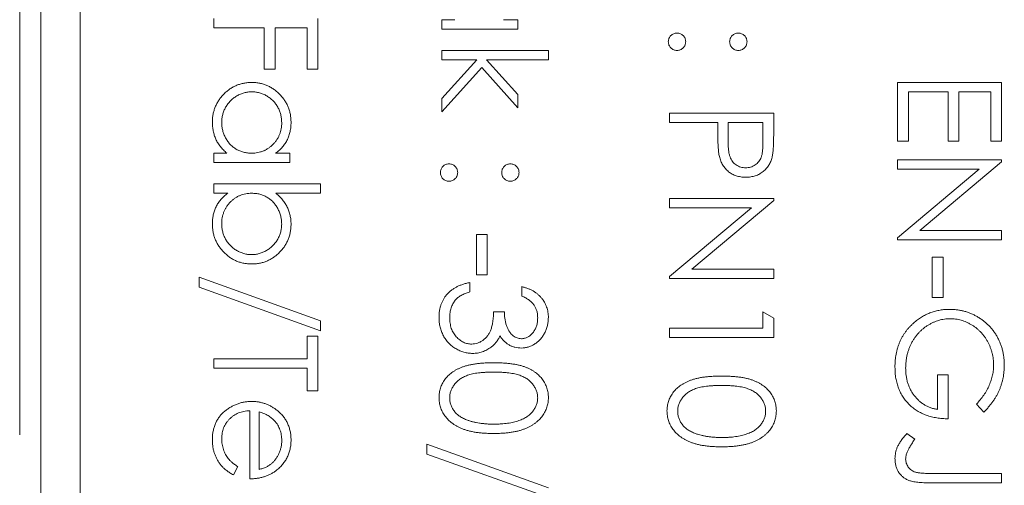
# Model space of a CAD drawing. Header units: millimetres. Extents: x 3 to 533, y -122 to 427.
# Tile 8 of 27: x 81.73 to 94.26, y 297.37 to 303.28. Entities that reach past the tile are written whole.
import ezdxf

# ---------------------------------------------------------------- set-up
doc = ezdxf.new("R2010")
doc.units = ezdxf.units.MM
doc.linetypes.add('PHANTOM', pattern=[12.7, 6.35, -1.27, 1.27, -1.27, 1.27, -1.27])

msp = doc.modelspace()

# ---------------------------------------------------------------- linework, layer by layer
at = {"color": 8, "linetype": 'PHANTOM', "lineweight": 0}
msp.add_line((81.732, 272.609), (81.732, 341.39), dxfattribs=at)
at = {"color": 7, "linetype": 'Continuous', "lineweight": 15}
for p, q in [((82, 275.39), (82, 341.39)), ((82.5, 333.39), (82.5, 277.39)), ((84.2, 303.183), (84.2, 303.302)), ((85.523, 303.302), (85.523, 302.657)), ((87.1, 303.285), (87.267, 303.285)), ((87.1, 303.166), (87.1, 303.285)), ((87.888, 303.285), (88.067, 303.285)), ((88.067, 303.285), (88.067, 303.166)), ((84.844, 303.183), (84.2, 303.183)), ((84.844, 302.657), (84.844, 303.183)), ((84.98, 303.183), (84.98, 302.657)), ((85.387, 303.183), (84.98, 303.183)), ((85.387, 302.657), (85.387, 303.183)), ((88.067, 303.166), (87.1, 303.166)), ((87.1, 302.895), (88.457, 302.895)), ((87.1, 302.776), (87.1, 302.895)), ((88.457, 302.895), (88.457, 302.776)), ((87.545, 302.776), (87.1, 302.776)), ((87.1, 302.285), (87.545, 302.776)), ((87.672, 302.776), (88.067, 302.336)), ((88.457, 302.776), (87.672, 302.776)), ((84.98, 302.657), (84.844, 302.657)), ((85.523, 302.657), (85.387, 302.657)), ((87.609, 302.676), (87.1, 302.115)), ((88.067, 302.166), (87.609, 302.676)), ((92.9, 302.488), (94.223, 302.488)), ((92.9, 301.741), (92.9, 302.488)), ((94.223, 302.488), (94.223, 301.741)), ((93.036, 302.369), (93.036, 301.741)), ((93.544, 302.369), (93.036, 302.369)), ((93.544, 301.741), (93.544, 302.369)), ((93.68, 302.369), (93.68, 301.741)), ((94.087, 302.369), (93.68, 302.369)), ((94.087, 301.741), (94.087, 302.369)), ((87.1, 302.115), (87.1, 302.285)), ((88.067, 302.336), (88.067, 302.166)), ((90, 302.098), (91.323, 302.098)), ((90, 301.979), (90, 302.098)), ((90.611, 301.979), (90, 301.979)), ((90.611, 301.884), (90.611, 301.979)), ((90.746, 301.979), (90.743, 301.747)), ((91.187, 301.979), (90.746, 301.979)), ((91.187, 301.737), (91.187, 301.979)), ((91.323, 302.098), (91.323, 301.838)), ((93.036, 301.741), (92.9, 301.741)), ((93.68, 301.741), (93.544, 301.741)), ((94.223, 301.741), (94.087, 301.741)), ((84.2, 301.589), (84.367, 301.589)), ((84.2, 301.47), (84.2, 301.589)), ((84.988, 301.589), (85.167, 301.589)), ((85.167, 301.589), (85.167, 301.47)), ((92.9, 301.504), (94.223, 301.504)), ((92.9, 301.385), (92.9, 301.504)), ((94.223, 301.479), (93.182, 300.605)), ((94.223, 301.504), (94.223, 301.479)), ((85.167, 301.47), (84.2, 301.47)), ((92.9, 300.513), (93.939, 301.385)), ((93.939, 301.385), (92.9, 301.385)), ((84.2, 301.199), (85.557, 301.199)), ((84.2, 301.08), (84.2, 301.199)), ((85.557, 301.199), (85.557, 301.08)), ((84.379, 301.08), (84.2, 301.08)), ((85.557, 301.08), (84.991, 301.08)), ((90, 301.012), (91.323, 301.012)), ((90, 300.893), (90, 301.012)), ((91.323, 300.987), (90.282, 300.113)), ((91.323, 301.012), (91.323, 300.987)), ((90, 300.022), (91.039, 300.893)), ((91.039, 300.893), (90, 300.893)), ((93.182, 300.605), (94.223, 300.605)), ((94.223, 300.605), (94.223, 300.486)), ((87.541, 300.554), (87.677, 300.554)), ((87.541, 300.045), (87.541, 300.554)), ((87.677, 300.554), (87.677, 300.045)), ((92.9, 300.486), (92.9, 300.513)), ((94.223, 300.486), (92.9, 300.486)), ((93.341, 300.266), (93.477, 300.266)), ((93.341, 299.757), (93.341, 300.266)), ((93.477, 300.266), (93.477, 299.757)), ((90.282, 300.113), (91.323, 300.113)), ((91.323, 300.113), (91.323, 299.995)), ((84.013, 299.886), (84.013, 300.012)), ((84.013, 300.012), (85.557, 299.458)), ((87.677, 300.045), (87.541, 300.045)), ((90, 299.995), (90, 300.022)), ((91.323, 299.995), (90, 299.995)), ((85.557, 299.333), (84.013, 299.886)), ((87.456, 299.944), (87.456, 299.825)), ((88.118, 299.774), (88.118, 299.893)), ((93.477, 299.757), (93.341, 299.757)), ((87.761, 299.571), (87.897, 299.571)), ((91.187, 299.571), (91.323, 299.493)), ((91.187, 299.367), (91.187, 299.571)), ((91.323, 299.493), (91.323, 299.248)), ((85.557, 299.458), (85.557, 299.333)), ((90, 299.367), (91.187, 299.367)), ((90, 299.248), (90, 299.367)), ((85.387, 299.265), (85.523, 299.265)), ((85.387, 298.977), (85.387, 299.265)), ((85.523, 299.265), (85.523, 298.57)), ((91.323, 299.248), (90, 299.248)), ((84.2, 298.858), (84.2, 298.977)), ((84.2, 298.977), (85.387, 298.977)), ((85.387, 298.858), (84.2, 298.858)), ((85.387, 298.57), (85.387, 298.858)), ((93.409, 298.773), (93.544, 298.773)), ((93.409, 298.332), (93.409, 298.773)), ((93.544, 298.773), (93.544, 298.214)), ((85.523, 298.57), (85.387, 298.57)), ((93.997, 298.299), (93.901, 298.4)), ((84.658, 297.45), (84.658, 298.315)), ((84.777, 298.303), (84.777, 297.569)), ((93.019, 298.027), (93.12, 297.957)), ((86.913, 297.766), (86.913, 297.891)), ((86.913, 297.891), (88.457, 297.338)), ((88.457, 297.213), (86.913, 297.766)), ((84.505, 297.607), (84.45, 297.501)), ((93.343, 297.518), (94.223, 297.518)), ((94.223, 297.518), (94.223, 297.4)), ((94.223, 297.4), (93.33, 297.4))]:
    msp.add_line(p, q, dxfattribs=at)
for points, knots in [([(89.983, 303.005), (89.983, 303.012), (89.984, 303.027), (89.991, 303.048), (90.001, 303.067), (90.015, 303.084), (90.032, 303.097), (90.051, 303.108), (90.072, 303.114), (90.086, 303.115), (90.093, 303.115)], [0, 0, 0, 0, 0.1277566, 0.2494144, 0.3727965, 0.5001113, 0.6286099, 0.7506434, 0.8737684, 1, 1, 1, 1]), ([(90.093, 303.115), (90.101, 303.115), (90.115, 303.114), (90.136, 303.108), (90.155, 303.097), (90.172, 303.083), (90.186, 303.067), (90.196, 303.048), (90.202, 303.027), (90.203, 303.012), (90.204, 303.005)], [0, 0, 0, 0, 0.129097, 0.252046, 0.373905, 0.5010378, 0.6281707, 0.7513765, 0.872426, 1, 1, 1, 1]), ([(90.763, 303.005), (90.764, 303.012), (90.764, 303.027), (90.771, 303.048), (90.781, 303.067), (90.795, 303.083), (90.812, 303.097), (90.831, 303.108), (90.851, 303.114), (90.866, 303.115), (90.873, 303.115)], [0, 0, 0, 0, 0.127574, 0.248624, 0.371829, 0.498962, 0.626095, 0.747954, 0.870903, 1, 1, 1, 1]), ([(90.873, 303.115), (90.881, 303.115), (90.895, 303.114), (90.916, 303.108), (90.935, 303.097), (90.952, 303.083), (90.966, 303.067), (90.976, 303.048), (90.983, 303.027), (90.983, 303.012), (90.984, 303.005)], [0, 0, 0, 0, 0.126257, 0.249407, 0.371465, 0.498805, 0.627129, 0.750535, 0.872218, 1, 1, 1, 1]), ([(90.093, 302.895), (90.086, 302.895), (90.072, 302.896), (90.051, 302.902), (90.032, 302.913), (90.015, 302.927), (90.001, 302.943), (89.991, 302.962), (89.984, 302.983), (89.983, 302.998), (89.983, 303.005)], [0, 0, 0, 0, 0.126178, 0.248821, 0.37154, 0.499984, 0.627244, 0.749226, 0.872298, 1, 1, 1, 1]), ([(90.204, 303.005), (90.203, 302.998), (90.202, 302.983), (90.196, 302.962), (90.186, 302.943), (90.172, 302.927), (90.155, 302.913), (90.136, 302.902), (90.115, 302.896), (90.101, 302.895), (90.093, 302.895)], [0, 0, 0, 0, 0.127519, 0.249986, 0.371792, 0.49887, 0.625948, 0.748492, 0.870959, 1, 1, 1, 1]), ([(90.873, 302.895), (90.866, 302.895), (90.851, 302.896), (90.83, 302.902), (90.812, 302.913), (90.795, 302.927), (90.781, 302.943), (90.77, 302.962), (90.765, 302.983), (90.764, 302.998), (90.763, 303.005)], [0, 0, 0, 0, 0.129041, 0.251508, 0.374052, 0.50113, 0.628208, 0.750014, 0.872481, 1, 1, 1, 1]), ([(90.984, 303.005), (90.983, 302.998), (90.982, 302.983), (90.977, 302.962), (90.966, 302.943), (90.952, 302.927), (90.935, 302.913), (90.916, 302.902), (90.895, 302.896), (90.881, 302.895), (90.873, 302.895)], [0, 0, 0, 0, 0.127519, 0.249986, 0.371792, 0.49887, 0.625948, 0.748492, 0.870959, 1, 1, 1, 1]), ([(84.183, 301.984), (84.184, 302.001), (84.184, 302.034), (84.192, 302.084), (84.203, 302.132), (84.219, 302.177), (84.24, 302.221), (84.265, 302.263), (84.295, 302.303), (84.329, 302.341), (84.366, 302.375), (84.406, 302.405), (84.448, 302.431), (84.492, 302.452), (84.538, 302.468), (84.585, 302.479), (84.635, 302.486), (84.669, 302.487), (84.686, 302.488)], [0, 0, 0, 0, 0.06462, 0.127433, 0.189004, 0.24993, 0.310668, 0.372329, 0.434939, 0.499576, 0.564191, 0.626735, 0.688109, 0.749294, 0.810331, 0.871901, 0.935046, 1, 1, 1, 1]), ([(84.686, 302.488), (84.703, 302.487), (84.736, 302.486), (84.785, 302.479), (84.832, 302.468), (84.877, 302.451), (84.92, 302.43), (84.962, 302.404), (85.001, 302.374), (85.038, 302.339), (85.072, 302.302), (85.102, 302.261), (85.128, 302.219), (85.148, 302.175), (85.164, 302.129), (85.176, 302.081), (85.182, 302.031), (85.183, 301.997), (85.184, 301.98)], [0, 0, 0, 0, 0.0637745, 0.1260788, 0.1869041, 0.2475739, 0.3080034, 0.3691319, 0.4320332, 0.4967908, 0.5616108, 0.6249139, 0.6867263, 0.7480788, 0.8095823, 0.8716307, 0.9348858, 1, 1, 1, 1]), ([(84.685, 302.369), (84.668, 302.368), (84.635, 302.367), (84.587, 302.357), (84.539, 302.34), (84.493, 302.317), (84.451, 302.288), (84.412, 302.254), (84.379, 302.216), (84.351, 302.173), (84.329, 302.127), (84.314, 302.079), (84.304, 302.03), (84.302, 301.996), (84.302, 301.979)], [0, 0, 0, 0, 0.0815893, 0.1628589, 0.2454837, 0.3308071, 0.4164934, 0.4998932, 0.5830482, 0.6671579, 0.7513119, 0.8337848, 0.9162565, 1, 1, 1, 1]), ([(85.065, 301.978), (85.064, 301.996), (85.063, 302.03), (85.054, 302.08), (85.038, 302.128), (85.016, 302.174), (84.989, 302.217), (84.956, 302.255), (84.918, 302.289), (84.876, 302.317), (84.83, 302.34), (84.783, 302.357), (84.734, 302.367), (84.701, 302.368), (84.685, 302.369)], [0, 0, 0, 0, 0.085921, 0.169593, 0.252476, 0.336244, 0.419505, 0.502036, 0.584775, 0.669846, 0.754185, 0.836658, 0.91801, 1, 1, 1, 1]), ([(84.367, 301.589), (84.352, 301.602), (84.323, 301.628), (84.284, 301.672), (84.252, 301.718), (84.226, 301.767), (84.207, 301.818), (84.193, 301.871), (84.184, 301.927), (84.183, 301.965), (84.183, 301.984)], [0, 0, 0, 0, 0.134298, 0.262085, 0.38627, 0.507165, 0.6273, 0.748145, 0.87237, 1, 1, 1, 1]), ([(84.302, 301.979), (84.302, 301.962), (84.304, 301.928), (84.313, 301.878), (84.329, 301.829), (84.351, 301.782), (84.378, 301.738), (84.41, 301.699), (84.447, 301.666), (84.487, 301.638), (84.532, 301.616), (84.579, 301.6), (84.629, 301.591), (84.664, 301.589), (84.681, 301.589)], [0, 0, 0, 0, 0.084802, 0.168664, 0.252552, 0.33824, 0.423103, 0.505556, 0.586176, 0.667136, 0.748499, 0.830452, 0.913456, 1, 1, 1, 1]), ([(84.681, 301.589), (84.695, 301.589), (84.721, 301.59), (84.76, 301.595), (84.796, 301.604), (84.832, 301.616), (84.865, 301.632), (84.897, 301.652), (84.927, 301.675), (84.955, 301.701), (84.981, 301.73), (85.004, 301.76), (85.023, 301.793), (85.038, 301.827), (85.05, 301.862), (85.059, 301.9), (85.064, 301.938), (85.065, 301.965), (85.065, 301.978)], [0, 0, 0, 0, 0.065634, 0.129188, 0.191219, 0.251913, 0.312507, 0.373494, 0.435152, 0.498741, 0.562095, 0.624187, 0.685476, 0.746097, 0.807612, 0.869967, 0.933951, 1, 1, 1, 1]), ([(85.184, 301.98), (85.183, 301.96), (85.182, 301.922), (85.173, 301.865), (85.158, 301.811), (85.138, 301.761), (85.111, 301.712), (85.077, 301.668), (85.036, 301.626), (85.004, 301.601), (84.988, 301.589)], [0, 0, 0, 0, 0.129862, 0.254654, 0.376015, 0.495255, 0.614798, 0.738106, 0.865196, 1, 1, 1, 1]), ([(90.632, 301.548), (90.631, 301.556), (90.627, 301.574), (90.622, 301.604), (90.619, 301.639), (90.616, 301.678), (90.614, 301.723), (90.612, 301.772), (90.611, 301.827), (90.611, 301.865), (90.611, 301.884)], [0, 0, 0, 0, 0.0751731, 0.1647463, 0.2680169, 0.3859119, 0.5177895, 0.663691, 0.8244132, 1, 1, 1, 1]), ([(90.743, 301.747), (90.743, 301.736), (90.743, 301.714), (90.745, 301.683), (90.747, 301.653), (90.749, 301.626), (90.753, 301.602), (90.756, 301.58), (90.762, 301.56), (90.769, 301.537), (90.781, 301.511), (90.798, 301.483), (90.821, 301.459), (90.846, 301.439), (90.874, 301.423), (90.904, 301.411), (90.935, 301.404), (90.957, 301.403), (90.968, 301.402)], [0, 0, 0, 0, 0.0725384, 0.1400338, 0.2024957, 0.2605751, 0.3132283, 0.3615832, 0.4048784, 0.4441274, 0.5163997, 0.5865067, 0.6550854, 0.7243838, 0.7939735, 0.8616377, 0.9301109, 1, 1, 1, 1]), ([(90.968, 301.402), (90.978, 301.403), (90.999, 301.404), (91.03, 301.411), (91.06, 301.423), (91.087, 301.439), (91.112, 301.459), (91.134, 301.482), (91.152, 301.508), (91.163, 301.533), (91.17, 301.555), (91.175, 301.574), (91.179, 301.595), (91.182, 301.619), (91.184, 301.645), (91.186, 301.673), (91.187, 301.704), (91.187, 301.726), (91.187, 301.737)], [0, 0, 0, 0, 0.070044, 0.139238, 0.208197, 0.279173, 0.349987, 0.418354, 0.48761, 0.557411, 0.59533, 0.637964, 0.685913, 0.738185, 0.796103, 0.858517, 0.926658, 1, 1, 1, 1]), ([(91.323, 301.838), (91.323, 301.82), (91.323, 301.786), (91.322, 301.737), (91.32, 301.693), (91.318, 301.653), (91.316, 301.617), (91.312, 301.586), (91.308, 301.56), (91.305, 301.544), (91.303, 301.537)], [0, 0, 0, 0, 0.176956, 0.339055, 0.486318, 0.618781, 0.735619, 0.838742, 0.926457, 1, 1, 1, 1]), ([(90.968, 301.284), (90.957, 301.284), (90.936, 301.284), (90.905, 301.288), (90.875, 301.293), (90.847, 301.301), (90.82, 301.311), (90.795, 301.323), (90.771, 301.337), (90.748, 301.353), (90.728, 301.372), (90.709, 301.392), (90.691, 301.414), (90.676, 301.437), (90.662, 301.463), (90.65, 301.489), (90.64, 301.518), (90.635, 301.537), (90.632, 301.548)], [0, 0, 0, 0, 0.070119, 0.137192, 0.202016, 0.264631, 0.326117, 0.38601, 0.445812, 0.505298, 0.564633, 0.624283, 0.683902, 0.743953, 0.805388, 0.868388, 0.933084, 1, 1, 1, 1]), ([(91.303, 301.537), (91.301, 301.528), (91.296, 301.51), (91.286, 301.484), (91.274, 301.459), (91.261, 301.435), (91.245, 301.413), (91.228, 301.392), (91.209, 301.372), (91.188, 301.354), (91.165, 301.338), (91.141, 301.323), (91.116, 301.311), (91.089, 301.301), (91.061, 301.293), (91.031, 301.288), (91, 301.284), (90.979, 301.284), (90.968, 301.284)], [0, 0, 0, 0, 0.062481, 0.12349, 0.183411, 0.243153, 0.302127, 0.36171, 0.421842, 0.482932, 0.544552, 0.605681, 0.66768, 0.729984, 0.794551, 0.860346, 0.928907, 1, 1, 1, 1]), ([(87.083, 301.343), (87.083, 301.35), (87.084, 301.365), (87.091, 301.385), (87.101, 301.404), (87.115, 301.421), (87.132, 301.435), (87.151, 301.446), (87.172, 301.452), (87.186, 301.453), (87.193, 301.453)], [0, 0, 0, 0, 0.1277566, 0.2494144, 0.3727965, 0.5001113, 0.6286099, 0.7506434, 0.8737684, 1, 1, 1, 1]), ([(87.193, 301.453), (87.201, 301.453), (87.215, 301.452), (87.236, 301.446), (87.255, 301.435), (87.272, 301.421), (87.286, 301.404), (87.296, 301.385), (87.302, 301.365), (87.303, 301.35), (87.304, 301.343)], [0, 0, 0, 0, 0.129097, 0.252046, 0.373905, 0.5010378, 0.6281707, 0.7513765, 0.872426, 1, 1, 1, 1]), ([(87.863, 301.343), (87.864, 301.35), (87.864, 301.365), (87.871, 301.385), (87.881, 301.404), (87.895, 301.421), (87.912, 301.435), (87.931, 301.446), (87.951, 301.452), (87.966, 301.453), (87.973, 301.453)], [0, 0, 0, 0, 0.127574, 0.2486235, 0.3718293, 0.4989622, 0.626095, 0.747954, 0.870903, 1, 1, 1, 1]), ([(87.973, 301.453), (87.981, 301.453), (87.995, 301.452), (88.016, 301.446), (88.035, 301.435), (88.052, 301.421), (88.066, 301.405), (88.076, 301.385), (88.083, 301.365), (88.083, 301.35), (88.084, 301.343)], [0, 0, 0, 0, 0.126257, 0.2494068, 0.3714648, 0.4988052, 0.6271285, 0.7505355, 0.8722177, 1, 1, 1, 1]), ([(87.193, 301.233), (87.186, 301.233), (87.172, 301.234), (87.151, 301.24), (87.132, 301.251), (87.115, 301.264), (87.101, 301.281), (87.091, 301.3), (87.084, 301.321), (87.083, 301.336), (87.083, 301.343)], [0, 0, 0, 0, 0.126178, 0.248821, 0.37154, 0.499984, 0.627244, 0.749226, 0.872298, 1, 1, 1, 1]), ([(87.304, 301.343), (87.303, 301.336), (87.302, 301.321), (87.296, 301.3), (87.286, 301.281), (87.272, 301.265), (87.255, 301.251), (87.236, 301.24), (87.215, 301.234), (87.201, 301.233), (87.193, 301.233)], [0, 0, 0, 0, 0.127519, 0.249986, 0.371792, 0.49887, 0.625948, 0.748492, 0.870959, 1, 1, 1, 1]), ([(87.973, 301.233), (87.966, 301.233), (87.951, 301.234), (87.93, 301.24), (87.912, 301.251), (87.895, 301.265), (87.881, 301.281), (87.87, 301.3), (87.865, 301.321), (87.864, 301.336), (87.863, 301.343)], [0, 0, 0, 0, 0.129041, 0.251508, 0.374052, 0.50113, 0.628208, 0.750014, 0.872481, 1, 1, 1, 1]), ([(88.084, 301.343), (88.083, 301.336), (88.082, 301.321), (88.077, 301.3), (88.066, 301.281), (88.052, 301.265), (88.035, 301.251), (88.016, 301.24), (87.995, 301.234), (87.981, 301.233), (87.973, 301.233)], [0, 0, 0, 0, 0.127519, 0.249986, 0.371792, 0.49887, 0.625948, 0.748492, 0.870959, 1, 1, 1, 1]), ([(84.183, 300.689), (84.184, 300.709), (84.185, 300.748), (84.194, 300.804), (84.209, 300.857), (84.229, 300.908), (84.256, 300.956), (84.29, 301.001), (84.331, 301.043), (84.363, 301.067), (84.379, 301.08)], [0, 0, 0, 0, 0.129476, 0.25388, 0.374863, 0.494283, 0.614293, 0.73697, 0.865076, 1, 1, 1, 1]), ([(84.685, 301.08), (84.672, 301.08), (84.646, 301.079), (84.607, 301.074), (84.57, 301.065), (84.535, 301.053), (84.501, 301.037), (84.469, 301.017), (84.439, 300.994), (84.411, 300.968), (84.385, 300.939), (84.363, 300.909), (84.344, 300.876), (84.329, 300.842), (84.316, 300.807), (84.308, 300.769), (84.302, 300.73), (84.302, 300.704), (84.302, 300.69)], [0, 0, 0, 0, 0.065646, 0.129212, 0.191253, 0.251958, 0.312564, 0.373562, 0.43523, 0.498536, 0.561901, 0.624098, 0.685023, 0.746051, 0.807577, 0.869943, 0.933939, 1, 1, 1, 1]), ([(85.065, 300.689), (85.064, 300.706), (85.063, 300.74), (85.053, 300.79), (85.038, 300.839), (85.015, 300.886), (84.988, 300.93), (84.956, 300.969), (84.919, 301.003), (84.878, 301.031), (84.834, 301.053), (84.787, 301.069), (84.737, 301.078), (84.703, 301.079), (84.685, 301.08)], [0, 0, 0, 0, 0.084735, 0.168182, 0.252419, 0.338618, 0.424014, 0.506402, 0.587545, 0.668801, 0.7501, 0.831022, 0.91396, 1, 1, 1, 1]), ([(84.991, 301.08), (85.007, 301.067), (85.037, 301.041), (85.076, 300.997), (85.109, 300.951), (85.137, 300.903), (85.158, 300.852), (85.173, 300.798), (85.182, 300.743), (85.183, 300.705), (85.184, 300.686)], [0, 0, 0, 0, 0.134636, 0.262681, 0.38719, 0.50839, 0.628966, 0.749723, 0.873248, 1, 1, 1, 1]), ([(84.682, 300.181), (84.665, 300.182), (84.631, 300.183), (84.582, 300.19), (84.535, 300.201), (84.49, 300.218), (84.446, 300.239), (84.405, 300.265), (84.365, 300.295), (84.329, 300.33), (84.294, 300.368), (84.265, 300.408), (84.239, 300.45), (84.219, 300.494), (84.203, 300.54), (84.191, 300.588), (84.185, 300.638), (84.184, 300.672), (84.183, 300.689)], [0, 0, 0, 0, 0.0640153, 0.126228, 0.1872888, 0.2478695, 0.3085112, 0.3697269, 0.4325358, 0.4971982, 0.561923, 0.6251331, 0.6868547, 0.7481171, 0.8095302, 0.8714875, 0.9349815, 1, 1, 1, 1]), ([(84.302, 300.69), (84.302, 300.673), (84.304, 300.639), (84.313, 300.589), (84.329, 300.54), (84.351, 300.495), (84.378, 300.452), (84.411, 300.414), (84.448, 300.38), (84.491, 300.352), (84.536, 300.329), (84.583, 300.312), (84.632, 300.301), (84.665, 300.3), (84.682, 300.3)], [0, 0, 0, 0, 0.085993, 0.169736, 0.252687, 0.336526, 0.419856, 0.502457, 0.585265, 0.6698, 0.754407, 0.83695, 0.917941, 1, 1, 1, 1]), ([(84.682, 300.3), (84.698, 300.301), (84.731, 300.302), (84.78, 300.312), (84.828, 300.329), (84.873, 300.352), (84.916, 300.381), (84.954, 300.415), (84.988, 300.453), (85.015, 300.496), (85.038, 300.541), (85.053, 300.589), (85.063, 300.638), (85.064, 300.672), (85.065, 300.689)], [0, 0, 0, 0, 0.082066, 0.163805, 0.246618, 0.331983, 0.417466, 0.500907, 0.584103, 0.668254, 0.752056, 0.83457, 0.916652, 1, 1, 1, 1]), ([(85.184, 300.686), (85.183, 300.669), (85.182, 300.635), (85.175, 300.585), (85.164, 300.538), (85.148, 300.492), (85.127, 300.448), (85.102, 300.406), (85.072, 300.366), (85.038, 300.329), (85, 300.294), (84.961, 300.264), (84.919, 300.238), (84.875, 300.217), (84.83, 300.201), (84.782, 300.19), (84.732, 300.182), (84.699, 300.182), (84.682, 300.181)], [0, 0, 0, 0, 0.064649, 0.127821, 0.189419, 0.250372, 0.311137, 0.372825, 0.435463, 0.500128, 0.564773, 0.627344, 0.688919, 0.749829, 0.810578, 0.872176, 0.935017, 1, 1, 1, 1]), ([(87.066, 299.502), (87.066, 299.517), (87.067, 299.544), (87.071, 299.585), (87.08, 299.624), (87.09, 299.662), (87.104, 299.697), (87.121, 299.731), (87.141, 299.763), (87.165, 299.793), (87.191, 299.82), (87.22, 299.846), (87.253, 299.869), (87.288, 299.889), (87.326, 299.907), (87.366, 299.921), (87.41, 299.935), (87.441, 299.941), (87.456, 299.944)], [0, 0, 0, 0, 0.0655412, 0.1289632, 0.1903771, 0.2500924, 0.3085484, 0.366398, 0.4245422, 0.48317, 0.5422434, 0.6017394, 0.662506, 0.7248555, 0.7891278, 0.8563464, 0.9262952, 1, 1, 1, 1]), ([(88.118, 299.893), (88.131, 299.89), (88.157, 299.883), (88.194, 299.87), (88.229, 299.856), (88.262, 299.839), (88.292, 299.82), (88.32, 299.799), (88.346, 299.775), (88.369, 299.75), (88.39, 299.723), (88.408, 299.694), (88.423, 299.665), (88.435, 299.634), (88.445, 299.602), (88.452, 299.569), (88.456, 299.534), (88.457, 299.511), (88.457, 299.499)], [0, 0, 0, 0, 0.072625, 0.141977, 0.208985, 0.273957, 0.336889, 0.398745, 0.460116, 0.520825, 0.580994, 0.640152, 0.698622, 0.757271, 0.816427, 0.876254, 0.937165, 1, 1, 1, 1]), ([(87.273, 299.721), (87.268, 299.714), (87.256, 299.699), (87.242, 299.675), (87.229, 299.65), (87.219, 299.623), (87.211, 299.594), (87.206, 299.564), (87.202, 299.533), (87.202, 299.511), (87.202, 299.5)], [0, 0, 0, 0, 0.118271, 0.236178, 0.355663, 0.475904, 0.600127, 0.728608, 0.861313, 1, 1, 1, 1]), ([(87.456, 299.825), (87.446, 299.822), (87.426, 299.816), (87.398, 299.806), (87.372, 299.794), (87.348, 299.781), (87.326, 299.768), (87.306, 299.754), (87.288, 299.738), (87.278, 299.727), (87.273, 299.721)], [0, 0, 0, 0, 0.1497704, 0.2913164, 0.4259664, 0.5521596, 0.6715274, 0.7861216, 0.8953251, 1, 1, 1, 1]), ([(88.321, 299.497), (88.321, 299.512), (88.32, 299.542), (88.311, 299.584), (88.296, 299.624), (88.279, 299.654), (88.262, 299.676), (88.247, 299.692), (88.231, 299.708), (88.212, 299.722), (88.192, 299.736), (88.169, 299.75), (88.144, 299.762), (88.127, 299.77), (88.118, 299.774)], [0, 0, 0, 0, 0.122712, 0.239685, 0.351816, 0.463766, 0.520818, 0.579448, 0.640604, 0.705298, 0.773634, 0.844669, 0.920057, 1, 1, 1, 1]), ([(93.116, 299.442), (93.132, 299.455), (93.164, 299.481), (93.216, 299.514), (93.269, 299.542), (93.324, 299.565), (93.381, 299.583), (93.439, 299.595), (93.5, 299.603), (93.541, 299.604), (93.562, 299.604)], [0, 0, 0, 0, 0.127896, 0.253668, 0.376738, 0.499344, 0.621999, 0.745699, 0.871345, 1, 1, 1, 1]), ([(93.562, 299.604), (93.578, 299.604), (93.608, 299.604), (93.654, 299.599), (93.699, 299.592), (93.744, 299.582), (93.787, 299.569), (93.83, 299.553), (93.872, 299.534), (93.912, 299.512), (93.952, 299.488), (93.989, 299.462), (94.024, 299.433), (94.057, 299.402), (94.087, 299.369), (94.116, 299.334), (94.142, 299.297), (94.166, 299.258), (94.187, 299.217), (94.206, 299.175), (94.222, 299.131), (94.235, 299.086), (94.244, 299.039), (94.251, 298.992), (94.256, 298.943), (94.257, 298.91), (94.257, 298.893)], [0, 0, 0, 0, 0.042039, 0.083544, 0.124643, 0.165303, 0.206171, 0.246971, 0.288329, 0.329987, 0.371797, 0.412738, 0.453459, 0.494001, 0.534381, 0.574952, 0.615892, 0.65725, 0.699007, 0.740486, 0.782325, 0.824567, 0.867041, 0.9105, 0.954619, 1, 1, 1, 1]), ([(87.493, 299.045), (87.474, 299.045), (87.438, 299.047), (87.383, 299.059), (87.33, 299.078), (87.278, 299.104), (87.231, 299.137), (87.188, 299.175), (87.151, 299.22), (87.121, 299.269), (87.096, 299.323), (87.079, 299.38), (87.068, 299.44), (87.067, 299.481), (87.066, 299.502)], [0, 0, 0, 0, 0.079648, 0.158922, 0.239619, 0.322609, 0.406035, 0.487602, 0.569685, 0.653036, 0.737436, 0.822478, 0.909748, 1, 1, 1, 1]), ([(87.202, 299.5), (87.202, 299.488), (87.202, 299.464), (87.207, 299.428), (87.213, 299.395), (87.222, 299.363), (87.234, 299.333), (87.248, 299.306), (87.266, 299.28), (87.285, 299.256), (87.306, 299.234), (87.329, 299.215), (87.352, 299.199), (87.376, 299.186), (87.401, 299.176), (87.427, 299.169), (87.454, 299.164), (87.472, 299.164), (87.482, 299.164)], [0, 0, 0, 0, 0.076072, 0.148752, 0.218403, 0.28576, 0.350598, 0.414964, 0.478069, 0.541761, 0.60435, 0.664075, 0.721464, 0.777587, 0.832644, 0.887844, 0.94346, 1, 1, 1, 1]), ([(87.482, 299.164), (87.494, 299.164), (87.519, 299.165), (87.555, 299.174), (87.59, 299.189), (87.623, 299.209), (87.653, 299.234), (87.68, 299.262), (87.703, 299.296), (87.718, 299.326), (87.729, 299.353), (87.736, 299.377), (87.742, 299.403), (87.747, 299.431), (87.752, 299.462), (87.756, 299.496), (87.759, 299.532), (87.761, 299.558), (87.761, 299.571)], [0, 0, 0, 0, 0.066909, 0.133485, 0.201035, 0.271234, 0.34288, 0.413836, 0.485977, 0.56023, 0.599884, 0.644055, 0.691892, 0.744688, 0.801492, 0.862858, 0.929328, 1, 1, 1, 1]), ([(87.897, 299.571), (87.897, 299.554), (87.898, 299.522), (87.905, 299.475), (87.914, 299.431), (87.928, 299.389), (87.944, 299.351), (87.963, 299.318), (87.984, 299.29), (88.007, 299.268), (88.032, 299.252), (88.058, 299.24), (88.086, 299.233), (88.104, 299.232), (88.114, 299.231)], [0, 0, 0, 0, 0.110166, 0.215787, 0.318027, 0.417574, 0.51165, 0.596162, 0.672935, 0.74367, 0.810677, 0.874059, 0.936696, 1, 1, 1, 1]), ([(88.457, 299.499), (88.456, 299.482), (88.455, 299.448), (88.446, 299.397), (88.431, 299.349), (88.41, 299.303), (88.385, 299.26), (88.355, 299.222), (88.32, 299.189), (88.282, 299.162), (88.242, 299.14), (88.2, 299.124), (88.157, 299.115), (88.128, 299.113), (88.113, 299.113)], [0, 0, 0, 0, 0.0902542, 0.1785398, 0.266093, 0.354631, 0.4418862, 0.5257469, 0.6081136, 0.6901973, 0.7708215, 0.8483262, 0.9240117, 1, 1, 1, 1]), ([(88.114, 299.231), (88.121, 299.232), (88.134, 299.232), (88.154, 299.236), (88.174, 299.242), (88.193, 299.25), (88.211, 299.261), (88.228, 299.274), (88.244, 299.289), (88.26, 299.307), (88.274, 299.326), (88.287, 299.347), (88.297, 299.369), (88.306, 299.392), (88.313, 299.417), (88.318, 299.443), (88.321, 299.47), (88.321, 299.488), (88.321, 299.497)], [0, 0, 0, 0, 0.055275, 0.109966, 0.163247, 0.218076, 0.273301, 0.330909, 0.390995, 0.454176, 0.518862, 0.583311, 0.648517, 0.715031, 0.782502, 0.852323, 0.924928, 1, 1, 1, 1]), ([(93.567, 299.486), (93.555, 299.485), (93.531, 299.485), (93.494, 299.481), (93.459, 299.474), (93.423, 299.465), (93.388, 299.454), (93.354, 299.44), (93.32, 299.423), (93.286, 299.404), (93.254, 299.383), (93.224, 299.359), (93.195, 299.334), (93.168, 299.306), (93.142, 299.277), (93.119, 299.245), (93.097, 299.212), (93.077, 299.177), (93.06, 299.14), (93.044, 299.103), (93.031, 299.064), (93.02, 299.025), (93.012, 298.984), (93.006, 298.943), (93.002, 298.901), (93.002, 298.873), (93.002, 298.859)], [0, 0, 0, 0, 0.038994, 0.077882, 0.116652, 0.155416, 0.194618, 0.234261, 0.274547, 0.315667, 0.35702, 0.398083, 0.439098, 0.479833, 0.521274, 0.562841, 0.605292, 0.648409, 0.691727, 0.735149, 0.778369, 0.821661, 0.865524, 0.909731, 0.954523, 1, 1, 1, 1]), ([(94.121, 298.897), (94.121, 298.91), (94.121, 298.935), (94.117, 298.973), (94.111, 299.011), (94.103, 299.048), (94.092, 299.085), (94.079, 299.121), (94.064, 299.157), (94.046, 299.192), (94.027, 299.226), (94.005, 299.258), (93.982, 299.288), (93.957, 299.316), (93.93, 299.342), (93.902, 299.367), (93.872, 299.389), (93.841, 299.409), (93.808, 299.427), (93.775, 299.443), (93.742, 299.456), (93.708, 299.467), (93.673, 299.475), (93.638, 299.481), (93.603, 299.485), (93.579, 299.485), (93.567, 299.486)], [0, 0, 0, 0, 0.042841, 0.085571, 0.127719, 0.170068, 0.212787, 0.255482, 0.298877, 0.342861, 0.386528, 0.429532, 0.471886, 0.513729, 0.555082, 0.596535, 0.63812, 0.679822, 0.721331, 0.761888, 0.802199, 0.841806, 0.88106, 0.920633, 0.960101, 1, 1, 1, 1]), ([(92.866, 298.869), (92.866, 298.884), (92.867, 298.913), (92.87, 298.957), (92.874, 298.999), (92.881, 299.04), (92.89, 299.08), (92.901, 299.119), (92.914, 299.157), (92.928, 299.194), (92.945, 299.229), (92.964, 299.263), (92.984, 299.296), (93.007, 299.328), (93.031, 299.358), (93.057, 299.387), (93.086, 299.416), (93.106, 299.433), (93.116, 299.442)], [0, 0, 0, 0, 0.069237, 0.136557, 0.202094, 0.266464, 0.329769, 0.391879, 0.453271, 0.514115, 0.57439, 0.634142, 0.693923, 0.754152, 0.81447, 0.875661, 0.937348, 1, 1, 1, 1]), ([(87.841, 299.267), (87.834, 299.253), (87.821, 299.225), (87.794, 299.187), (87.764, 299.153), (87.74, 299.133), (87.728, 299.124)], [0, 0, 0, 0, 0.25388, 0.503009, 0.750291, 1, 1, 1, 1]), ([(88.113, 299.113), (88.099, 299.113), (88.072, 299.114), (88.032, 299.121), (87.994, 299.134), (87.959, 299.151), (87.925, 299.173), (87.895, 299.199), (87.866, 299.231), (87.849, 299.255), (87.841, 299.267)], [0, 0, 0, 0, 0.1280675, 0.2506083, 0.3706302, 0.4900722, 0.6103748, 0.7343131, 0.8632165, 1, 1, 1, 1]), ([(87.728, 299.124), (87.719, 299.117), (87.702, 299.105), (87.674, 299.089), (87.646, 299.075), (87.617, 299.064), (87.587, 299.055), (87.556, 299.049), (87.525, 299.046), (87.504, 299.045), (87.493, 299.045)], [0, 0, 0, 0, 0.128136, 0.254173, 0.378112, 0.501712, 0.623986, 0.747096, 0.872875, 1, 1, 1, 1]), ([(87.066, 298.484), (87.066, 298.494), (87.067, 298.515), (87.07, 298.545), (87.076, 298.575), (87.084, 298.604), (87.094, 298.632), (87.107, 298.659), (87.122, 298.686), (87.139, 298.712), (87.158, 298.736), (87.18, 298.76), (87.204, 298.781), (87.23, 298.802), (87.258, 298.821), (87.289, 298.839), (87.322, 298.855), (87.357, 298.87), (87.395, 298.883), (87.437, 298.895), (87.482, 298.904), (87.531, 298.912), (87.583, 298.919), (87.639, 298.923), (87.699, 298.926), (87.74, 298.926), (87.761, 298.926)], [0, 0, 0, 0, 0.033787, 0.066622, 0.099285, 0.131361, 0.163585, 0.196104, 0.228902, 0.262158, 0.295991, 0.330218, 0.36506, 0.400951, 0.43762, 0.475708, 0.515381, 0.556414, 0.599765, 0.646424, 0.696431, 0.749782, 0.806573, 0.867436, 0.931887, 1, 1, 1, 1]), ([(87.761, 298.926), (87.782, 298.926), (87.823, 298.926), (87.883, 298.923), (87.94, 298.919), (87.992, 298.912), (88.041, 298.905), (88.086, 298.895), (88.128, 298.884), (88.166, 298.871), (88.201, 298.856), (88.233, 298.84), (88.264, 298.822), (88.292, 298.803), (88.318, 298.783), (88.342, 298.761), (88.364, 298.737), (88.383, 298.713), (88.4, 298.687), (88.415, 298.66), (88.428, 298.632), (88.439, 298.604), (88.447, 298.575), (88.453, 298.545), (88.456, 298.515), (88.457, 298.494), (88.457, 298.484)], [0, 0, 0, 0, 0.068595, 0.133246, 0.194313, 0.251279, 0.304513, 0.354235, 0.400481, 0.443411, 0.484015, 0.523252, 0.561042, 0.5979, 0.633518, 0.668314, 0.702496, 0.736685, 0.770293, 0.803437, 0.835913, 0.86846, 0.900847, 0.933467, 0.966258, 1, 1, 1, 1]), ([(93.544, 298.214), (93.519, 298.214), (93.47, 298.216), (93.398, 298.224), (93.329, 298.239), (93.265, 298.258), (93.205, 298.284), (93.149, 298.314), (93.097, 298.351), (93.049, 298.392), (93.006, 298.439), (92.968, 298.489), (92.936, 298.543), (92.911, 298.601), (92.891, 298.663), (92.876, 298.728), (92.868, 298.797), (92.867, 298.845), (92.866, 298.869)], [0, 0, 0, 0, 0.071272, 0.139493, 0.204635, 0.267406, 0.328446, 0.388397, 0.447734, 0.507392, 0.566768, 0.625478, 0.684067, 0.743248, 0.804033, 0.866499, 0.931723, 1, 1, 1, 1]), ([(93.002, 298.859), (93.002, 298.842), (93.003, 298.808), (93.008, 298.758), (93.017, 298.711), (93.029, 298.665), (93.045, 298.622), (93.065, 298.58), (93.088, 298.541), (93.114, 298.504), (93.144, 298.47), (93.175, 298.439), (93.209, 298.412), (93.245, 298.388), (93.283, 298.368), (93.323, 298.352), (93.365, 298.34), (93.394, 298.335), (93.409, 298.332)], [0, 0, 0, 0, 0.07063, 0.138694, 0.204918, 0.269441, 0.332636, 0.395302, 0.457764, 0.520657, 0.582852, 0.643315, 0.70258, 0.760908, 0.81949, 0.878269, 0.938491, 1, 1, 1, 1]), ([(93.901, 298.4), (93.918, 298.419), (93.952, 298.455), (93.997, 298.514), (94.035, 298.576), (94.066, 298.64), (94.09, 298.705), (94.108, 298.77), (94.119, 298.834), (94.12, 298.876), (94.121, 298.897)], [0, 0, 0, 0, 0.136144, 0.269043, 0.398517, 0.5271, 0.652283, 0.77168, 0.887495, 1, 1, 1, 1]), ([(94.257, 298.893), (94.257, 298.879), (94.256, 298.852), (94.253, 298.812), (94.248, 298.772), (94.242, 298.733), (94.233, 298.694), (94.222, 298.656), (94.21, 298.619), (94.195, 298.582), (94.179, 298.546), (94.16, 298.51), (94.139, 298.474), (94.115, 298.438), (94.089, 298.403), (94.06, 298.368), (94.03, 298.333), (94.008, 298.31), (93.997, 298.299)], [0, 0, 0, 0, 0.061617, 0.122179, 0.182216, 0.241864, 0.30096, 0.359969, 0.419033, 0.478069, 0.537993, 0.59896, 0.661321, 0.725248, 0.79122, 0.858746, 0.928318, 1, 1, 1, 1]), ([(87.761, 298.807), (87.744, 298.807), (87.709, 298.807), (87.66, 298.805), (87.613, 298.802), (87.57, 298.798), (87.53, 298.792), (87.494, 298.785), (87.46, 298.777), (87.43, 298.767), (87.403, 298.756), (87.377, 298.744), (87.353, 298.731), (87.331, 298.717), (87.311, 298.701), (87.292, 298.685), (87.275, 298.667), (87.255, 298.641), (87.234, 298.608), (87.215, 298.566), (87.204, 298.524), (87.202, 298.494), (87.202, 298.48)], [0, 0, 0, 0, 0.072951, 0.141584, 0.205926, 0.265301, 0.320597, 0.371817, 0.41879, 0.461699, 0.502134, 0.540804, 0.578181, 0.614297, 0.649678, 0.684299, 0.718359, 0.752081, 0.817652, 0.879722, 0.939966, 1, 1, 1, 1]), ([(88.321, 298.48), (88.32, 298.494), (88.319, 298.524), (88.308, 298.567), (88.289, 298.608), (88.268, 298.641), (88.249, 298.667), (88.231, 298.684), (88.213, 298.701), (88.192, 298.717), (88.17, 298.731), (88.146, 298.744), (88.121, 298.756), (88.093, 298.767), (88.063, 298.777), (88.03, 298.785), (87.993, 298.792), (87.953, 298.797), (87.91, 298.802), (87.864, 298.805), (87.814, 298.807), (87.779, 298.807), (87.761, 298.807)], [0, 0, 0, 0, 0.0603866, 0.1208832, 0.1827546, 0.247811, 0.2812991, 0.3150876, 0.3497024, 0.3848566, 0.4209662, 0.4585112, 0.4971747, 0.537602, 0.580503, 0.6274675, 0.6783882, 0.7339832, 0.7937467, 0.8577137, 0.9266979, 1, 1, 1, 1]), ([(89.966, 298.314), (89.966, 298.325), (89.967, 298.345), (89.97, 298.376), (89.976, 298.405), (89.984, 298.434), (89.994, 298.462), (90.007, 298.49), (90.022, 298.516), (90.039, 298.542), (90.058, 298.567), (90.08, 298.59), (90.104, 298.612), (90.13, 298.632), (90.158, 298.651), (90.189, 298.669), (90.222, 298.685), (90.257, 298.7), (90.295, 298.714), (90.337, 298.725), (90.382, 298.735), (90.431, 298.743), (90.483, 298.749), (90.539, 298.753), (90.599, 298.756), (90.64, 298.756), (90.661, 298.756)], [0, 0, 0, 0, 0.0337871, 0.0666217, 0.0992849, 0.1313612, 0.1635852, 0.1961039, 0.2289023, 0.2621581, 0.2959912, 0.3302178, 0.3650598, 0.4009507, 0.4376204, 0.4757075, 0.5153807, 0.5564135, 0.5997648, 0.6464242, 0.6964314, 0.7497815, 0.8065733, 0.8674355, 0.9318868, 1, 1, 1, 1]), ([(90.661, 298.756), (90.682, 298.756), (90.723, 298.756), (90.783, 298.753), (90.84, 298.749), (90.892, 298.743), (90.941, 298.735), (90.986, 298.726), (91.028, 298.714), (91.066, 298.701), (91.101, 298.686), (91.133, 298.67), (91.164, 298.652), (91.192, 298.634), (91.218, 298.613), (91.242, 298.591), (91.264, 298.568), (91.283, 298.543), (91.3, 298.517), (91.315, 298.49), (91.328, 298.463), (91.339, 298.434), (91.347, 298.405), (91.353, 298.376), (91.356, 298.345), (91.357, 298.325), (91.357, 298.314)], [0, 0, 0, 0, 0.068595, 0.133246, 0.194313, 0.251279, 0.304513, 0.354235, 0.400481, 0.443411, 0.484015, 0.523252, 0.561042, 0.5979, 0.633518, 0.668314, 0.702496, 0.736685, 0.770293, 0.803437, 0.835913, 0.86846, 0.900847, 0.933467, 0.966258, 1, 1, 1, 1]), ([(90.661, 298.638), (90.644, 298.638), (90.609, 298.638), (90.56, 298.635), (90.513, 298.632), (90.47, 298.628), (90.43, 298.622), (90.394, 298.616), (90.36, 298.607), (90.33, 298.598), (90.303, 298.587), (90.277, 298.575), (90.253, 298.562), (90.231, 298.547), (90.211, 298.532), (90.192, 298.515), (90.175, 298.497), (90.155, 298.472), (90.134, 298.439), (90.115, 298.397), (90.104, 298.354), (90.102, 298.325), (90.102, 298.31)], [0, 0, 0, 0, 0.072951, 0.141584, 0.205926, 0.265301, 0.320597, 0.371817, 0.41879, 0.461699, 0.502134, 0.540804, 0.578181, 0.614297, 0.649678, 0.684299, 0.718359, 0.752081, 0.817652, 0.879722, 0.939966, 1, 1, 1, 1]), ([(91.221, 298.31), (91.22, 298.325), (91.219, 298.354), (91.208, 298.397), (91.189, 298.439), (91.168, 298.472), (91.149, 298.497), (91.131, 298.515), (91.113, 298.532), (91.092, 298.547), (91.07, 298.561), (91.046, 298.575), (91.021, 298.586), (90.993, 298.597), (90.963, 298.607), (90.93, 298.615), (90.893, 298.622), (90.853, 298.628), (90.81, 298.632), (90.764, 298.635), (90.714, 298.638), (90.679, 298.638), (90.661, 298.638)], [0, 0, 0, 0, 0.060387, 0.120883, 0.182755, 0.247811, 0.281299, 0.315088, 0.349702, 0.384857, 0.420966, 0.458511, 0.497175, 0.537602, 0.580503, 0.627468, 0.678388, 0.733983, 0.793747, 0.857714, 0.926698, 1, 1, 1, 1]), ([(87.761, 298.027), (87.741, 298.027), (87.701, 298.028), (87.644, 298.03), (87.589, 298.035), (87.538, 298.041), (87.49, 298.05), (87.445, 298.06), (87.403, 298.072), (87.364, 298.086), (87.328, 298.102), (87.295, 298.119), (87.264, 298.137), (87.234, 298.157), (87.207, 298.178), (87.183, 298.201), (87.161, 298.225), (87.141, 298.251), (87.123, 298.277), (87.108, 298.304), (87.095, 298.333), (87.084, 298.361), (87.076, 298.391), (87.071, 298.421), (87.067, 298.452), (87.066, 298.473), (87.066, 298.484)], [0, 0, 0, 0, 0.0650633, 0.1267732, 0.1855158, 0.2407647, 0.2929798, 0.3422504, 0.3889193, 0.4327757, 0.4746284, 0.5147747, 0.5536059, 0.5914264, 0.6280281, 0.6638036, 0.6989843, 0.7335915, 0.7676285, 0.8012083, 0.8342638, 0.8669807, 0.8997197, 0.9327019, 0.9661759, 1, 1, 1, 1]), ([(87.202, 298.48), (87.202, 298.465), (87.204, 298.436), (87.215, 298.393), (87.233, 298.352), (87.254, 298.319), (87.273, 298.294), (87.29, 298.277), (87.309, 298.26), (87.329, 298.245), (87.352, 298.231), (87.376, 298.218), (87.402, 298.206), (87.42, 298.199), (87.429, 298.196)], [0, 0, 0, 0, 0.112813, 0.225394, 0.339595, 0.459675, 0.521735, 0.583926, 0.648174, 0.713881, 0.781004, 0.851451, 0.924051, 1, 1, 1, 1]), ([(88.457, 298.484), (88.457, 298.473), (88.456, 298.452), (88.453, 298.421), (88.447, 298.391), (88.439, 298.362), (88.428, 298.333), (88.415, 298.305), (88.4, 298.278), (88.383, 298.252), (88.363, 298.226), (88.341, 298.202), (88.316, 298.18), (88.29, 298.158), (88.261, 298.139), (88.229, 298.12), (88.195, 298.103), (88.159, 298.087), (88.12, 298.073), (88.079, 298.06), (88.033, 298.05), (87.985, 298.042), (87.933, 298.035), (87.879, 298.03), (87.821, 298.028), (87.781, 298.027), (87.761, 298.027)], [0, 0, 0, 0, 0.033788, 0.067194, 0.099862, 0.132567, 0.165151, 0.197913, 0.231319, 0.265083, 0.299255, 0.334399, 0.369943, 0.406284, 0.444064, 0.482998, 0.523354, 0.565537, 0.609613, 0.656391, 0.705885, 0.758325, 0.813832, 0.872795, 0.934722, 1, 1, 1, 1]), ([(87.761, 298.146), (87.777, 298.146), (87.808, 298.146), (87.854, 298.148), (87.897, 298.152), (87.938, 298.157), (87.977, 298.163), (88.014, 298.17), (88.048, 298.18), (88.081, 298.19), (88.111, 298.202), (88.139, 298.214), (88.165, 298.228), (88.189, 298.243), (88.211, 298.259), (88.23, 298.276), (88.248, 298.294), (88.268, 298.319), (88.289, 298.352), (88.308, 298.394), (88.319, 298.436), (88.32, 298.465), (88.321, 298.48)], [0, 0, 0, 0, 0.0656812, 0.1284865, 0.1881751, 0.2451061, 0.2994484, 0.3508229, 0.3999417, 0.4466717, 0.4912545, 0.5333763, 0.5738528, 0.6125263, 0.6495971, 0.685532, 0.7201058, 0.7538377, 0.8189254, 0.8804935, 0.9403113, 1, 1, 1, 1]), ([(84.183, 297.948), (84.183, 297.966), (84.184, 298.003), (84.192, 298.055), (84.204, 298.105), (84.22, 298.152), (84.242, 298.195), (84.268, 298.235), (84.299, 298.273), (84.335, 298.306), (84.374, 298.336), (84.414, 298.362), (84.455, 298.384), (84.498, 298.402), (84.542, 298.417), (84.587, 298.427), (84.633, 298.433), (84.665, 298.434), (84.681, 298.434)], [0, 0, 0, 0, 0.071579, 0.139629, 0.204797, 0.268135, 0.329814, 0.391301, 0.453434, 0.516552, 0.579631, 0.641119, 0.701294, 0.76081, 0.819932, 0.87892, 0.938983, 1, 1, 1, 1]), ([(84.681, 298.434), (84.696, 298.434), (84.725, 298.433), (84.769, 298.428), (84.811, 298.419), (84.852, 298.407), (84.892, 298.391), (84.931, 298.372), (84.968, 298.349), (84.992, 298.332), (85.004, 298.323)], [0, 0, 0, 0, 0.128045, 0.253768, 0.377428, 0.500551, 0.623296, 0.746578, 0.872348, 1, 1, 1, 1]), ([(84.658, 298.315), (84.645, 298.315), (84.62, 298.314), (84.583, 298.308), (84.549, 298.3), (84.516, 298.288), (84.484, 298.274), (84.455, 298.256), (84.427, 298.235), (84.401, 298.212), (84.378, 298.186), (84.358, 298.159), (84.34, 298.13), (84.326, 298.099), (84.315, 298.067), (84.308, 298.034), (84.303, 297.999), (84.302, 297.975), (84.302, 297.963)], [0, 0, 0, 0, 0.068385, 0.134476, 0.198391, 0.260753, 0.321829, 0.383037, 0.444653, 0.507398, 0.569825, 0.630778, 0.690929, 0.750945, 0.811049, 0.872331, 0.935004, 1, 1, 1, 1]), ([(84.974, 298.188), (84.969, 298.194), (84.957, 298.207), (84.937, 298.224), (84.916, 298.24), (84.892, 298.255), (84.866, 298.269), (84.838, 298.282), (84.808, 298.293), (84.787, 298.3), (84.777, 298.303)], [0, 0, 0, 0, 0.1099838, 0.2225805, 0.3384999, 0.4587086, 0.5855353, 0.7175177, 0.8546668, 1, 1, 1, 1]), ([(85.004, 298.323), (85.018, 298.311), (85.046, 298.287), (85.083, 298.247), (85.114, 298.204), (85.14, 298.158), (85.159, 298.109), (85.174, 298.057), (85.182, 298.002), (85.183, 297.964), (85.184, 297.945)], [0, 0, 0, 0, 0.128835, 0.253589, 0.374643, 0.49534, 0.616325, 0.739759, 0.866842, 1, 1, 1, 1]), ([(90.661, 297.858), (90.641, 297.858), (90.601, 297.858), (90.544, 297.861), (90.489, 297.866), (90.438, 297.872), (90.39, 297.88), (90.345, 297.891), (90.303, 297.902), (90.264, 297.917), (90.228, 297.932), (90.195, 297.949), (90.164, 297.968), (90.134, 297.987), (90.107, 298.009), (90.083, 298.032), (90.061, 298.056), (90.041, 298.081), (90.023, 298.108), (90.008, 298.135), (89.995, 298.163), (89.984, 298.192), (89.976, 298.221), (89.971, 298.252), (89.967, 298.283), (89.966, 298.304), (89.966, 298.314)], [0, 0, 0, 0, 0.065063, 0.126773, 0.185516, 0.240765, 0.29298, 0.34225, 0.388919, 0.432776, 0.474628, 0.514775, 0.553606, 0.591426, 0.628028, 0.663804, 0.698984, 0.733591, 0.767628, 0.801208, 0.834264, 0.866981, 0.89972, 0.932702, 0.966176, 1, 1, 1, 1]), ([(90.102, 298.31), (90.102, 298.296), (90.104, 298.266), (90.115, 298.224), (90.133, 298.182), (90.154, 298.149), (90.173, 298.125), (90.19, 298.107), (90.209, 298.091), (90.229, 298.075), (90.252, 298.061), (90.276, 298.048), (90.302, 298.036), (90.32, 298.03), (90.329, 298.026)], [0, 0, 0, 0, 0.112813, 0.225394, 0.339595, 0.459675, 0.521735, 0.583926, 0.648174, 0.713881, 0.781004, 0.851451, 0.924051, 1, 1, 1, 1]), ([(91.357, 298.314), (91.357, 298.304), (91.356, 298.283), (91.353, 298.252), (91.347, 298.222), (91.339, 298.192), (91.328, 298.163), (91.315, 298.135), (91.3, 298.108), (91.283, 298.082), (91.263, 298.057), (91.241, 298.033), (91.216, 298.01), (91.19, 297.989), (91.161, 297.969), (91.129, 297.95), (91.095, 297.933), (91.059, 297.917), (91.02, 297.903), (90.979, 297.891), (90.933, 297.881), (90.885, 297.872), (90.833, 297.866), (90.779, 297.861), (90.721, 297.858), (90.681, 297.858), (90.661, 297.858)], [0, 0, 0, 0, 0.033788, 0.067194, 0.099862, 0.132567, 0.165151, 0.197913, 0.231319, 0.265083, 0.299255, 0.334399, 0.369943, 0.406284, 0.444064, 0.482998, 0.523354, 0.565537, 0.609613, 0.656391, 0.705885, 0.758325, 0.813832, 0.872795, 0.934722, 1, 1, 1, 1]), ([(90.661, 297.976), (90.677, 297.976), (90.708, 297.977), (90.754, 297.978), (90.797, 297.982), (90.838, 297.987), (90.877, 297.993), (90.914, 298.001), (90.948, 298.01), (90.981, 298.02), (91.011, 298.032), (91.039, 298.045), (91.065, 298.058), (91.089, 298.073), (91.111, 298.089), (91.13, 298.106), (91.148, 298.125), (91.168, 298.15), (91.189, 298.183), (91.208, 298.224), (91.219, 298.267), (91.22, 298.296), (91.221, 298.31)], [0, 0, 0, 0, 0.065681, 0.128486, 0.188175, 0.245106, 0.299448, 0.350823, 0.399942, 0.446672, 0.491255, 0.533376, 0.573853, 0.612526, 0.649597, 0.685532, 0.720106, 0.753838, 0.818925, 0.880493, 0.940311, 1, 1, 1, 1]), ([(85.065, 297.939), (85.065, 297.951), (85.064, 297.974), (85.06, 298.009), (85.053, 298.042), (85.043, 298.074), (85.03, 298.104), (85.015, 298.134), (84.996, 298.162), (84.982, 298.179), (84.974, 298.188)], [0, 0, 0, 0, 0.131092, 0.259141, 0.384162, 0.505992, 0.629098, 0.750669, 0.874039, 1, 1, 1, 1]), ([(87.429, 298.196), (87.441, 298.192), (87.465, 298.184), (87.502, 298.173), (87.541, 298.165), (87.581, 298.158), (87.624, 298.153), (87.668, 298.149), (87.714, 298.146), (87.746, 298.146), (87.761, 298.146)], [0, 0, 0, 0, 0.1105883, 0.2245418, 0.3425035, 0.4643241, 0.590756, 0.7222275, 0.8588428, 1, 1, 1, 1]), ([(90.329, 298.026), (90.341, 298.022), (90.365, 298.014), (90.402, 298.004), (90.441, 297.996), (90.481, 297.988), (90.524, 297.983), (90.568, 297.979), (90.614, 297.977), (90.646, 297.976), (90.661, 297.976)], [0, 0, 0, 0, 0.110588, 0.224542, 0.342503, 0.464324, 0.590756, 0.722227, 0.858843, 1, 1, 1, 1]), ([(92.866, 297.708), (92.866, 297.721), (92.867, 297.747), (92.874, 297.785), (92.884, 297.824), (92.899, 297.862), (92.92, 297.901), (92.947, 297.942), (92.98, 297.984), (93.005, 298.012), (93.019, 298.027)], [0, 0, 0, 0, 0.106071, 0.213422, 0.321685, 0.433858, 0.554081, 0.687587, 0.836466, 1, 1, 1, 1]), ([(84.45, 297.501), (84.435, 297.51), (84.406, 297.526), (84.366, 297.554), (84.33, 297.584), (84.299, 297.616), (84.272, 297.65), (84.249, 297.686), (84.229, 297.724), (84.212, 297.764), (84.199, 297.806), (84.19, 297.851), (84.184, 297.899), (84.183, 297.931), (84.183, 297.948)], [0, 0, 0, 0, 0.09337, 0.181661, 0.265874, 0.346355, 0.4246, 0.501903, 0.579992, 0.658443, 0.738672, 0.821894, 0.908801, 1, 1, 1, 1]), ([(84.302, 297.963), (84.302, 297.951), (84.302, 297.927), (84.307, 297.892), (84.314, 297.858), (84.324, 297.824), (84.336, 297.792), (84.35, 297.762), (84.366, 297.734), (84.384, 297.709), (84.407, 297.684), (84.434, 297.659), (84.467, 297.632), (84.492, 297.616), (84.505, 297.607)], [0, 0, 0, 0, 0.0825923, 0.1638789, 0.2456587, 0.3277257, 0.40861, 0.4857491, 0.5591691, 0.6302685, 0.705306, 0.792065, 0.8897964, 1, 1, 1, 1]), ([(84.777, 297.569), (84.792, 297.574), (84.823, 297.582), (84.865, 297.599), (84.902, 297.619), (84.934, 297.642), (84.963, 297.669), (84.988, 297.699), (85.011, 297.733), (85.03, 297.771), (85.046, 297.811), (85.057, 297.853), (85.064, 297.896), (85.065, 297.924), (85.065, 297.939)], [0, 0, 0, 0, 0.09624, 0.185231, 0.267501, 0.3444, 0.419595, 0.496891, 0.576638, 0.660268, 0.745387, 0.83004, 0.914474, 1, 1, 1, 1]), ([(85.184, 297.945), (85.183, 297.925), (85.182, 297.886), (85.173, 297.83), (85.158, 297.776), (85.137, 297.725), (85.11, 297.678), (85.077, 297.634), (85.038, 297.592), (85.009, 297.568), (84.993, 297.556)], [0, 0, 0, 0, 0.13204, 0.259033, 0.38188, 0.502258, 0.622752, 0.744743, 0.870109, 1, 1, 1, 1]), ([(93.12, 297.957), (93.109, 297.941), (93.088, 297.911), (93.061, 297.866), (93.038, 297.826), (93.026, 297.8), (93.021, 297.788)], [0, 0, 0, 0, 0.299184, 0.564899, 0.798548, 1, 1, 1, 1]), ([(93.021, 297.788), (93.018, 297.781), (93.012, 297.767), (93.006, 297.745), (93.003, 297.723), (93.002, 297.709), (93.002, 297.701)], [0, 0, 0, 0, 0.262952, 0.515707, 0.762109, 1, 1, 1, 1]), ([(93.33, 297.4), (93.313, 297.4), (93.281, 297.4), (93.236, 297.401), (93.194, 297.404), (93.156, 297.407), (93.122, 297.411), (93.092, 297.417), (93.066, 297.423), (93.037, 297.432), (93.004, 297.448), (92.97, 297.471), (92.939, 297.5), (92.913, 297.533), (92.892, 297.571), (92.877, 297.614), (92.868, 297.66), (92.867, 297.692), (92.866, 297.708)], [0, 0, 0, 0, 0.077361, 0.148542, 0.214008, 0.272995, 0.326409, 0.37388, 0.41602, 0.452126, 0.518002, 0.582367, 0.647044, 0.71333, 0.780912, 0.850395, 0.922923, 1, 1, 1, 1]), ([(93.002, 297.701), (93.002, 297.692), (93.003, 297.674), (93.01, 297.648), (93.02, 297.623), (93.035, 297.6), (93.053, 297.579), (93.075, 297.561), (93.099, 297.546), (93.121, 297.538), (93.142, 297.532), (93.161, 297.528), (93.184, 297.525), (93.209, 297.523), (93.238, 297.521), (93.27, 297.519), (93.305, 297.519), (93.33, 297.518), (93.343, 297.518)], [0, 0, 0, 0, 0.0623264, 0.1231962, 0.1840362, 0.2469641, 0.3106994, 0.3732676, 0.4365876, 0.5021248, 0.5390047, 0.5832554, 0.6344465, 0.692676, 0.7585705, 0.8316587, 0.9119171, 1, 1, 1, 1]), ([(84.993, 297.556), (84.982, 297.547), (84.959, 297.531), (84.922, 297.51), (84.883, 297.492), (84.842, 297.477), (84.799, 297.465), (84.754, 297.457), (84.707, 297.452), (84.674, 297.451), (84.658, 297.45)], [0, 0, 0, 0, 0.118522, 0.236255, 0.356174, 0.47725, 0.60154, 0.729618, 0.862158, 1, 1, 1, 1])]:
    msp.add_open_spline(points, degree=3, knots=knots, dxfattribs=at)

doc.saveas('drawing.dxf')
